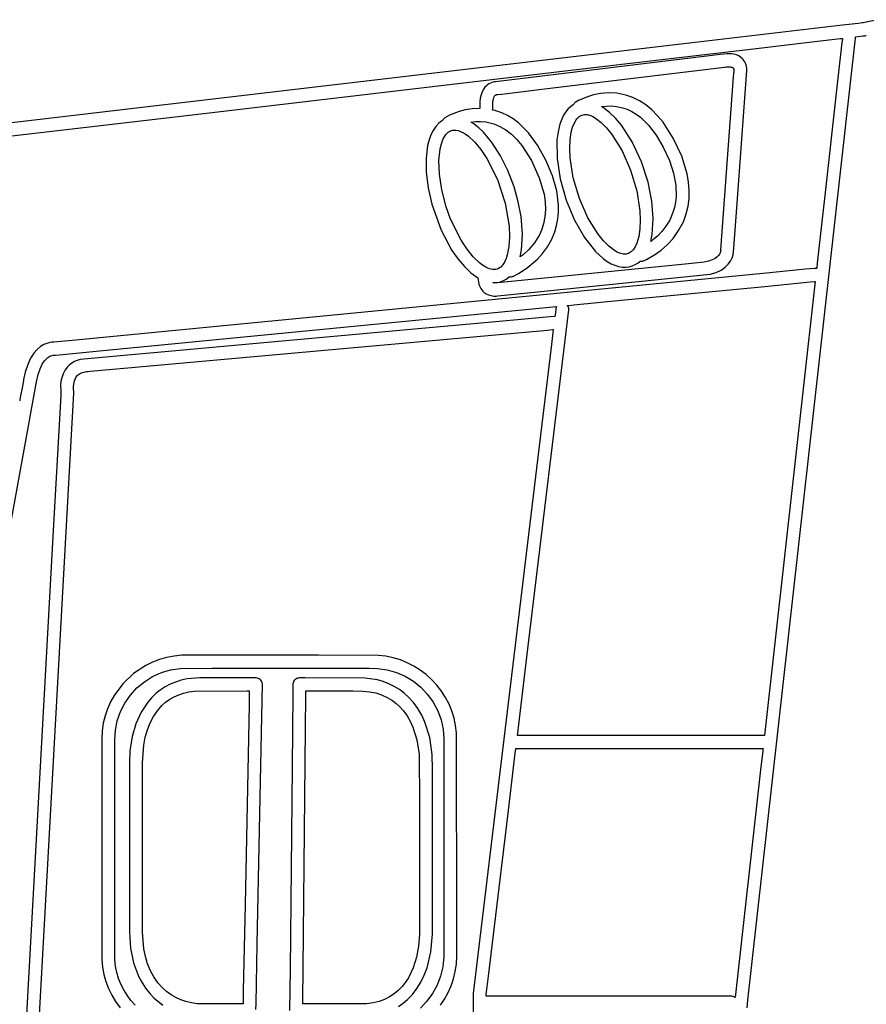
# Model space of a CAD drawing. Extents: x -74.1 to 10.8, y -36.7 to 44.6.
# Tile 14 of 199: x -38.9 to -37, y -23.5 to -21.4. Entities that reach past the tile are written whole.
import ezdxf

# ---------------------------------------------------------------- set-up
doc = ezdxf.new("R2010")
doc.units = 0

msp = doc.modelspace()

# ---------------------------------------------------------------- linework, layer by layer
at = {"layer": 'Layer 1', "color": 7, "linetype": 'CONTINUOUS'}
for p, q in [((-37.022861, -21.431824), (-37.052882, -21.438271)), ((-37.096944, -21.443607), (-37.447672, -21.484775)), ((-37.063039, -21.439627), (-37.096944, -21.443607)), ((-37.055352, -21.438725), (-37.063039, -21.439627)), ((-37.052882, -21.438271), (-37.055352, -21.438725)), ((-37.278766, -23.342885), (-37.069483, -21.471235)), ((-37.162674, -21.479287), (-37.120082, -21.474288)), ((-37.120082, -21.474288), (-37.10234, -21.472205)), ((-37.10234, -21.472205), (-37.098286, -21.471729)), ((-37.097596, -21.473332), (-37.098415, -21.480651)), ((-37.098286, -21.471729), (-37.097789, -21.471671)), ((-37.097789, -21.471671), (-37.097542, -21.471642)), ((-37.097427, -21.471816), (-37.097596, -21.473332)), ((-37.097542, -21.471642), (-37.097405, -21.471626)), ((-37.097411, -21.471673), (-37.097427, -21.471816)), ((-37.069859, -21.468393), (-37.053894, -21.46652)), ((-37.06981, -21.46869), (-37.069854, -21.468438)), ((-37.069722, -21.469194), (-37.06981, -21.46869)), ((-37.069483, -21.471235), (-37.069722, -21.469194)), ((-37.053894, -21.46652), (-37.05016, -21.466081)), ((-37.05016, -21.466081), (-37.049398, -21.465992)), ((-37.049398, -21.465992), (-37.047996, -21.465764)), ((-37.047996, -21.465764), (-37.046527, -21.465362)), ((-37.447672, -21.484775), (-40.337871, -21.824022)), ((-37.591604, -21.529635), (-37.274581, -21.492423)), ((-37.274581, -21.492423), (-37.162674, -21.479287)), ((-37.098415, -21.480651), (-37.106904, -21.556553)), ((-37.38628, -21.509719), (-37.836869, -21.563868)), ((-37.357745, -21.506289), (-37.38628, -21.509719)), ((-37.349814, -21.505153), (-37.357745, -21.506289)), ((-37.342677, -21.504466), (-37.349814, -21.505153)), ((-37.333462, -21.504765), (-37.342677, -21.504466)), ((-37.328462, -21.505585), (-37.333462, -21.504765)), ((-37.323407, -21.507011), (-37.328462, -21.505585)), ((-37.318452, -21.509164), (-37.323407, -21.507011)), ((-37.313752, -21.512163), (-37.318452, -21.509164)), ((-37.310836, -21.514694), (-37.313752, -21.512163)), ((-37.30903, -21.516627), (-37.310836, -21.514694)), ((-37.307274, -21.518873), (-37.30903, -21.516627)), ((-37.305626, -21.521448), (-37.307274, -21.518873)), ((-38.48902, -21.634973), (-37.591604, -21.529635)), ((-37.738051, -21.579967), (-37.349008, -21.533213)), ((-37.349008, -21.533213), (-37.347834, -21.533013)), ((-37.347834, -21.533013), (-37.347689, -21.532981)), ((-37.347689, -21.532981), (-37.347616, -21.532965)), ((-37.347589, -21.532959), (-37.344243, -21.532426)), ((-37.344243, -21.532426), (-37.34043, -21.5322)), ((-37.34043, -21.5322), (-37.336596, -21.532366)), ((-37.336596, -21.532366), (-37.334811, -21.532622)), ((-37.334811, -21.532622), (-37.333188, -21.533006)), ((-37.333188, -21.533006), (-37.331784, -21.533531)), ((-37.331784, -21.533531), (-37.331182, -21.533849)), ((-37.331182, -21.533849), (-37.330655, -21.534205)), ((-37.330655, -21.534205), (-37.330277, -21.534537)), ((-37.330277, -21.534537), (-37.330027, -21.534834)), ((-37.330027, -21.534834), (-37.329806, -21.535171)), ((-37.329806, -21.535171), (-37.329614, -21.535544)), ((-37.329614, -21.535544), (-37.32931, -21.53638)), ((-37.32931, -21.53638), (-37.329099, -21.537309)), ((-37.329099, -21.537309), (-37.328906, -21.539306)), ((-37.328906, -21.539306), (-37.329061, -21.542896)), ((-37.322594, -21.83261), (-37.301074, -21.539732)), ((-37.304146, -21.524364), (-37.305626, -21.521448)), ((-37.302893, -21.527637), (-37.304146, -21.524364)), ((-37.301923, -21.53128), (-37.302893, -21.527637)), ((-37.301298, -21.535307), (-37.301923, -21.53128)), ((-37.301074, -21.539732), (-37.301298, -21.535307)), ((-37.329262, -21.545411), (-37.330619, -21.563771)), ((-37.329136, -21.543702), (-37.329262, -21.545411)), ((-37.329107, -21.543325), (-37.329136, -21.543702)), ((-37.329098, -21.543224), (-37.329107, -21.543325)), ((-37.329061, -21.542896), (-37.329098, -21.543224)), ((-37.106904, -21.556553), (-37.135529, -21.812472)), ((-37.861332, -21.578772), (-37.864838, -21.585182)), ((-37.859185, -21.57585), (-37.861332, -21.578772)), ((-37.856757, -21.57316), (-37.859185, -21.57585)), ((-37.854034, -21.570735), (-37.856757, -21.57316)), ((-37.851002, -21.568607), (-37.854034, -21.570735)), ((-37.847649, -21.566809), (-37.851002, -21.568607)), ((-37.84396, -21.565374), (-37.847649, -21.566809)), ((-37.839922, -21.564334), (-37.84396, -21.565374)), ((-37.836869, -21.563868), (-37.839922, -21.564334)), ((-37.822932, -21.590166), (-37.738051, -21.579967)), ((-37.330619, -21.563771), (-37.356931, -21.922112)), ((-37.869077, -21.599355), (-37.870028, -21.606598)), ((-37.867383, -21.59213), (-37.869077, -21.599355)), ((-37.864838, -21.585182), (-37.867383, -21.59213)), ((-37.842135, -21.607569), (-37.840906, -21.600528)), ((-37.840906, -21.600528), (-37.8399, -21.597392)), ((-37.8399, -21.597392), (-37.839285, -21.595998)), ((-37.839285, -21.595998), (-37.83859, -21.59475)), ((-37.83859, -21.59475), (-37.837811, -21.59367)), ((-37.837811, -21.59367), (-37.836944, -21.592782)), ((-37.836944, -21.592782), (-37.836476, -21.592416)), ((-37.836476, -21.592416), (-37.835985, -21.592106)), ((-37.835985, -21.592106), (-37.835469, -21.591855)), ((-37.835469, -21.591855), (-37.834929, -21.591666)), ((-37.834929, -21.591666), (-37.834299, -21.591531)), ((-37.834286, -21.59153), (-37.834246, -21.591525)), ((-37.834246, -21.591525), (-37.833823, -21.591474)), ((-37.833823, -21.591474), (-37.831741, -21.591225)), ((-37.831741, -21.591225), (-37.822932, -21.590166)), ((-37.659548, -21.604255), (-37.666803, -21.608412)), ((-37.640669, -21.596091), (-37.659548, -21.604255)), ((-37.627643, -21.592139), (-37.640669, -21.596091)), ((-37.612642, -21.589146), (-37.627643, -21.592139)), ((-37.595978, -21.587768), (-37.612642, -21.589146)), ((-37.577963, -21.58866), (-37.595978, -21.587768)), ((-37.558959, -21.592461), (-37.577963, -21.58866)), ((-37.544218, -21.59761), (-37.558959, -21.592461)), ((-37.53006, -21.604578), (-37.544218, -21.59761)), ((-37.516496, -21.613355), (-37.53006, -21.604578)), ((-37.901152, -21.623978), (-37.914284, -21.627461)), ((-37.886335, -21.621568), (-37.901152, -21.623978)), ((-37.870101, -21.620795), (-37.886335, -21.621568)), ((-37.870028, -21.606598), (-37.870139, -21.62009)), ((-37.870139, -21.62009), (-37.870111, -21.620473)), ((-37.870111, -21.620473), (-37.870097, -21.620664)), ((-37.870097, -21.620664), (-37.870089, -21.620759)), ((-37.842822, -21.62422), (-37.842474, -21.622493)), ((-37.842688, -21.624252), (-37.842812, -21.624223)), ((-37.841697, -21.624476), (-37.842688, -21.624252)), ((-37.842534, -21.61444), (-37.842135, -21.607569)), ((-37.842362, -21.61971), (-37.842534, -21.61444)), ((-37.842474, -21.622493), (-37.84232, -21.620714)), ((-37.842354, -21.619801), (-37.842365, -21.619686)), ((-37.84232, -21.620714), (-37.842354, -21.619801)), ((-37.837728, -21.625412), (-37.841697, -21.624476)), ((-37.836209, -21.625848), (-37.837728, -21.625412)), ((-37.823487, -21.630329), (-37.836209, -21.625848)), ((-37.682345, -21.622776), (-37.687216, -21.628736)), ((-37.676986, -21.617681), (-37.682345, -21.622776)), ((-37.671175, -21.61347), (-37.676986, -21.617681)), ((-37.671076, -21.613291), (-37.671167, -21.613457)), ((-37.67089, -21.612961), (-37.671076, -21.613291)), ((-37.670079, -21.61168), (-37.67089, -21.612961)), ((-37.669142, -21.610478), (-37.670079, -21.61168)), ((-37.668057, -21.609381), (-37.669142, -21.610478)), ((-37.666803, -21.608412), (-37.668057, -21.609381)), ((-37.61033, -21.617024), (-37.600366, -21.615866)), ((-37.610196, -21.617105), (-37.610299, -21.617043)), ((-37.60999, -21.617231), (-37.610196, -21.617105)), ((-37.606692, -21.619331), (-37.60999, -21.617231)), ((-37.593612, -21.629372), (-37.606692, -21.619331)), ((-37.600366, -21.615866), (-37.589763, -21.615648)), ((-37.589763, -21.615648), (-37.578639, -21.616619)), ((-37.578639, -21.616619), (-37.566307, -21.619252)), ((-37.566307, -21.619252), (-37.556239, -21.62271)), ((-37.556239, -21.62271), (-37.54646, -21.627279)), ((-37.503535, -21.623933), (-37.516496, -21.613355)), ((-37.491184, -21.636304), (-37.503535, -21.623933)), ((-40.46156, -21.866508), (-38.48902, -21.634973)), ((-37.949799, -21.646538), (-37.95362, -21.649166)), ((-37.949342, -21.645728), (-37.949785, -21.646517)), ((-37.948335, -21.644219), (-37.949342, -21.645728)), ((-37.947136, -21.642839), (-37.948335, -21.644219)), ((-37.945707, -21.641628), (-37.947136, -21.642839)), ((-37.94458, -21.640894), (-37.945707, -21.641628)), ((-37.934416, -21.635402), (-37.94458, -21.640894)), ((-37.914284, -21.627461), (-37.934416, -21.635402)), ((-37.811201, -21.636166), (-37.823487, -21.630329)), ((-37.799357, -21.643354), (-37.811201, -21.636166)), ((-37.787959, -21.651888), (-37.799357, -21.643354)), ((-37.694074, -21.64038), (-37.699548, -21.654495)), ((-37.691561, -21.635541), (-37.694074, -21.64038)), ((-37.687216, -21.628736), (-37.691561, -21.635541)), ((-37.668488, -21.651287), (-37.664971, -21.645324)), ((-37.664971, -21.645324), (-37.663061, -21.642803)), ((-37.663061, -21.642803), (-37.661054, -21.640591)), ((-37.661054, -21.640591), (-37.65895, -21.638689)), ((-37.65895, -21.638689), (-37.656752, -21.6371)), ((-37.656752, -21.6371), (-37.654461, -21.635825)), ((-37.654461, -21.635825), (-37.652079, -21.634866)), ((-37.652079, -21.634866), (-37.649593, -21.634219)), ((-37.649593, -21.634219), (-37.646993, -21.63388)), ((-37.646993, -21.63388), (-37.64428, -21.633849)), ((-37.64428, -21.633849), (-37.641457, -21.634126)), ((-37.641457, -21.634126), (-37.638527, -21.634711)), ((-37.638527, -21.634711), (-37.632355, -21.6368)), ((-37.632355, -21.6368), (-37.629118, -21.638303)), ((-37.629118, -21.638303), (-37.623325, -21.641607)), ((-37.623325, -21.641607), (-37.611625, -21.650509)), ((-37.580811, -21.641888), (-37.593612, -21.629372)), ((-37.568429, -21.65668), (-37.580811, -21.641888)), ((-37.54646, -21.627279), (-37.536973, -21.632956)), ((-37.536973, -21.632956), (-37.527783, -21.639735)), ((-37.527783, -21.639735), (-37.510311, -21.656584)), ((-37.479453, -21.650458), (-37.491184, -21.636304)), ((-37.969525, -21.66758), (-37.974369, -21.677217)), ((-37.963808, -21.659201), (-37.969525, -21.66758)), ((-37.957229, -21.65216), (-37.963808, -21.659201)), ((-37.95362, -21.649166), (-37.957229, -21.65216)), ((-37.930669, -21.667862), (-37.928501, -21.66728)), ((-37.928501, -21.66728), (-37.926244, -21.666934)), ((-37.926244, -21.666934), (-37.923901, -21.666824)), ((-37.923901, -21.666824), (-37.921473, -21.666948)), ((-37.921473, -21.666948), (-37.916369, -21.667904)), ((-37.888923, -21.650023), (-37.878958, -21.648864)), ((-37.88882, -21.650087), (-37.888899, -21.65004)), ((-37.888505, -21.650279), (-37.88882, -21.650087)), ((-37.887246, -21.651062), (-37.888505, -21.650279)), ((-37.882223, -21.654438), (-37.887246, -21.651062)), ((-37.872259, -21.662324), (-37.882223, -21.654438)), ((-37.878958, -21.648864), (-37.868353, -21.648647)), ((-37.862459, -21.671651), (-37.872259, -21.662324)), ((-37.868353, -21.648647), (-37.857228, -21.649618)), ((-37.857228, -21.649618), (-37.845702, -21.652027)), ((-37.845702, -21.652027), (-37.840079, -21.653756)), ((-37.840079, -21.653756), (-37.827121, -21.659207)), ((-37.827121, -21.659207), (-37.814664, -21.666562)), ((-37.814664, -21.666562), (-37.802718, -21.67581)), ((-37.766529, -21.67297), (-37.787959, -21.651888)), ((-37.699548, -21.654495), (-37.703417, -21.670476)), ((-37.675285, -21.671506), (-37.672364, -21.660689)), ((-37.672364, -21.660689), (-37.668488, -21.651287)), ((-37.611625, -21.650509), (-37.599942, -21.662218)), ((-37.599942, -21.662218), (-37.58848, -21.676432)), ((-37.545468, -21.692306), (-37.568429, -21.65668)), ((-37.510311, -21.656584), (-37.494077, -21.677792)), ((-37.457887, -21.684084), (-37.479453, -21.650458)), ((-37.978328, -21.68803), (-37.981391, -21.699939)), ((-37.974369, -21.677217), (-37.978328, -21.68803)), ((-37.951957, -21.696375), (-37.948654, -21.687313)), ((-37.948654, -21.687313), (-37.944647, -21.67978)), ((-37.944647, -21.67978), (-37.942394, -21.67662)), ((-37.942394, -21.67662), (-37.939985, -21.673879)), ((-37.939985, -21.673879), (-37.937424, -21.671571)), ((-37.937424, -21.671571), (-37.934718, -21.669708)), ((-37.934718, -21.669708), (-37.932727, -21.668669)), ((-37.932727, -21.668669), (-37.930669, -21.667862)), ((-37.916369, -21.667904), (-37.910946, -21.669797)), ((-37.910946, -21.669797), (-37.908119, -21.671095)), ((-37.908119, -21.671095), (-37.90776, -21.671273)), ((-37.90776, -21.671273), (-37.907715, -21.671296)), ((-37.907705, -21.671301), (-37.901056, -21.675158)), ((-37.901056, -21.675158), (-37.894352, -21.680029)), ((-37.894352, -21.680029), (-37.880927, -21.692589)), ((-37.843592, -21.694277), (-37.862459, -21.671651)), ((-37.802718, -21.67581), (-37.791291, -21.686943)), ((-37.791291, -21.686943), (-37.780395, -21.69995)), ((-37.746956, -21.699366), (-37.766529, -21.67297)), ((-37.703417, -21.670476), (-37.705689, -21.688104)), ((-37.705689, -21.688104), (-37.705468, -21.727419)), ((-37.678464, -21.706113), (-37.677708, -21.687868)), ((-37.677708, -21.687868), (-37.675285, -21.671506)), ((-37.58848, -21.676432), (-37.567024, -21.711172)), ((-37.494077, -21.677792), (-37.479116, -21.703325)), ((-37.439811, -21.722871), (-37.457887, -21.684084)), ((-37.981391, -21.699939), (-37.984785, -21.72672)), ((-37.95714, -21.731735), (-37.954506, -21.706866)), ((-37.954506, -21.706866), (-37.951957, -21.696375)), ((-37.880927, -21.692589), (-37.867737, -21.708526)), ((-37.867737, -21.708526), (-37.855086, -21.727385)), ((-37.82611, -21.721614), (-37.843592, -21.694277)), ((-37.780395, -21.69995), (-37.76023, -21.731548)), ((-37.729286, -21.731032), (-37.746956, -21.699366)), ((-37.677569, -21.725879), (-37.678464, -21.706113)), ((-37.525831, -21.734673), (-37.545468, -21.692306)), ((-37.479116, -21.703325), (-37.466222, -21.731606)), ((-37.984785, -21.72672), (-37.98446, -21.756912)), ((-37.855086, -21.727385), (-37.832625, -21.772055)), ((-37.810501, -21.752962), (-37.82611, -21.721614)), ((-37.705468, -21.727419), (-37.698939, -21.770677)), ((-37.670892, -21.76852), (-37.677569, -21.725879)), ((-37.567024, -21.711172), (-37.548877, -21.752321)), ((-37.4284, -21.760302), (-37.439811, -21.722871)), ((-37.956157, -21.761117), (-37.95714, -21.731735)), ((-37.76023, -21.731548), (-37.743366, -21.768367)), ((-37.715211, -21.764517), (-37.729286, -21.731032)), ((-37.511711, -21.7781), (-37.525831, -21.734673)), ((-37.466222, -21.731606), (-37.457339, -21.758742)), ((-37.98446, -21.756912), (-37.980327, -21.789867)), ((-37.951159, -21.794208), (-37.956157, -21.761117)), ((-37.832625, -21.772055), (-37.816108, -21.822437)), ((-37.797256, -21.787622), (-37.810501, -21.752962)), ((-37.743366, -21.768367), (-37.733284, -21.803424)), ((-37.7063, -21.796587), (-37.715211, -21.764517)), ((-37.698939, -21.770677), (-37.686168, -21.816082)), ((-37.657843, -21.812801), (-37.670892, -21.76852)), ((-37.548877, -21.752321), (-37.535827, -21.7966)), ((-37.457339, -21.758742), (-37.45255, -21.78453)), ((-37.425285, -21.778301), (-37.4284, -21.760302)), ((-37.980327, -21.789867), (-37.972294, -21.824939)), ((-37.788104, -21.819896), (-37.797256, -21.787622)), ((-37.503538, -21.818186), (-37.511711, -21.7781)), ((-37.45255, -21.78453), (-37.451861, -21.808921)), ((-37.423898, -21.795805), (-37.425285, -21.778301)), ((-37.941746, -21.830205), (-37.951159, -21.794208)), ((-37.733284, -21.803424), (-37.730882, -21.820077)), ((-37.702544, -21.827212), (-37.7063, -21.796587)), ((-37.639696, -21.853948), (-37.657843, -21.812801)), ((-37.535827, -21.7966), (-37.52915, -21.83924)), ((-37.451861, -21.808921), (-37.453056, -21.820577)), ((-37.426317, -21.829281), (-37.424242, -21.812803)), ((-37.424242, -21.812803), (-37.423898, -21.795805)), ((-37.135529, -21.812472), (-37.147425, -21.918835)), ((-37.972294, -21.824939), (-37.952485, -21.880222)), ((-37.932246, -21.856679), (-37.941746, -21.830205)), ((-37.816108, -21.822437), (-37.807795, -21.871609)), ((-37.782129, -21.851186), (-37.788104, -21.819896)), ((-37.730882, -21.820077), (-37.730241, -21.836129)), ((-37.702601, -21.841962), (-37.702544, -21.827212)), ((-37.686168, -21.816082), (-37.6684, -21.859005)), ((-37.500528, -21.855683), (-37.503538, -21.818186)), ((-37.455278, -21.831866), (-37.458527, -21.84278)), ((-37.453056, -21.820577), (-37.455278, -21.831866)), ((-37.430123, -21.845227), (-37.426317, -21.829281)), ((-37.328172, -21.908274), (-37.322594, -21.83261)), ((-37.779119, -21.888681), (-37.782129, -21.851186)), ((-37.731364, -21.851565), (-37.734251, -21.866371)), ((-37.730241, -21.836129), (-37.731364, -21.851565)), ((-37.706589, -21.870298), (-37.703949, -21.856327)), ((-37.703949, -21.856327), (-37.702601, -21.841962)), ((-37.618239, -21.888689), (-37.639696, -21.853948)), ((-37.52915, -21.83924), (-37.528255, -21.859005)), ((-37.50268, -21.88933), (-37.500528, -21.855683)), ((-37.458527, -21.84278), (-37.465408, -21.858562)), ((-37.436298, -21.862099), (-37.430123, -21.845227)), ((-37.910015, -21.901738), (-37.932246, -21.856679)), ((-37.807795, -21.871609), (-37.806849, -21.894206)), ((-37.734251, -21.866371), (-37.738774, -21.880205)), ((-37.710521, -21.883868), (-37.706589, -21.870298)), ((-37.6684, -21.859005), (-37.647149, -21.896098)), ((-37.529011, -21.87725), (-37.531435, -21.893612)), ((-37.528255, -21.859005), (-37.529011, -21.87725)), ((-37.47338, -21.871622), (-37.482308, -21.882978)), ((-37.465408, -21.858562), (-37.47338, -21.871622)), ((-37.446402, -21.88125), (-37.436298, -21.862099)), ((-37.952485, -21.880222), (-37.929414, -21.923454)), ((-37.806849, -21.894206), (-37.808077, -21.914748)), ((-37.781271, -21.922327), (-37.779119, -21.888681)), ((-37.743122, -21.889859), (-37.753603, -21.906901)), ((-37.738774, -21.880205), (-37.743122, -21.889859)), ((-37.716982, -21.899672), (-37.710521, -21.883868)), ((-37.647149, -21.896098), (-37.623422, -21.925911)), ((-37.606776, -21.902903), (-37.618239, -21.888689)), ((-37.531435, -21.893612), (-37.535542, -21.907728)), ((-37.505692, -21.904316), (-37.50268, -21.88933)), ((-37.491717, -21.892693), (-37.501132, -21.900826)), ((-37.482308, -21.882978), (-37.491717, -21.892693)), ((-37.470897, -21.911382), (-37.458201, -21.897636)), ((-37.458201, -21.897636), (-37.446402, -21.88125)), ((-37.897434, -21.92086), (-37.910015, -21.901738)), ((-37.808077, -21.914748), (-37.811504, -21.932688)), ((-37.753603, -21.906901), (-37.765574, -21.921037)), ((-37.736213, -21.929928), (-37.725993, -21.915827)), ((-37.725993, -21.915827), (-37.716982, -21.899672)), ((-37.595094, -21.914612), (-37.606776, -21.902903)), ((-37.583395, -21.923515), (-37.595094, -21.914612)), ((-37.539073, -21.915436), (-37.542692, -21.921093)), ((-37.535542, -21.907728), (-37.539073, -21.915436)), ((-37.505623, -21.904267), (-37.505658, -21.904293)), ((-37.505553, -21.904215), (-37.505623, -21.904267)), ((-37.505412, -21.904112), (-37.505553, -21.904215)), ((-37.505131, -21.903903), (-37.505412, -21.904112)), ((-37.504567, -21.903481), (-37.505131, -21.903903)), ((-37.503431, -21.90262), (-37.504567, -21.903481)), ((-37.501132, -21.900826), (-37.503431, -21.90262)), ((-37.483693, -21.922616), (-37.470897, -21.911382)), ((-37.329253, -21.926571), (-37.328172, -21.908274)), ((-37.147425, -21.918835), (-37.150968, -21.950506)), ((-37.929414, -21.923454), (-37.91654, -21.941867)), ((-37.884283, -21.937103), (-37.897434, -21.92086)), ((-37.870868, -21.950014), (-37.884283, -21.937103)), ((-37.811504, -21.932688), (-37.81405, -21.940511)), ((-37.784283, -21.937313), (-37.781271, -21.922327)), ((-37.784164, -21.937227), (-37.784255, -21.937294)), ((-37.78398, -21.937091), (-37.784164, -21.937227)), ((-37.777963, -21.932403), (-37.78398, -21.937091)), ((-37.765574, -21.921037), (-37.777963, -21.932403)), ((-37.747131, -21.942055), (-37.736213, -21.929928)), ((-37.623422, -21.925911), (-37.606938, -21.940863)), ((-37.577602, -21.926819), (-37.583395, -21.923515)), ((-37.575971, -21.927608), (-37.577602, -21.926819)), ((-37.569697, -21.930001), (-37.575971, -21.927608)), ((-37.566714, -21.930739), (-37.569697, -21.930001)), ((-37.563838, -21.93117), (-37.566714, -21.930739)), ((-37.56107, -21.931293), (-37.563838, -21.93117)), ((-37.558413, -21.931109), (-37.56107, -21.931293)), ((-37.55587, -21.930617), (-37.558413, -21.931109)), ((-37.553439, -21.929815), (-37.55587, -21.930617)), ((-37.551102, -21.928697), (-37.553439, -21.929815)), ((-37.548857, -21.927264), (-37.551102, -21.928697)), ((-37.546706, -21.925518), (-37.548857, -21.927264)), ((-37.54465, -21.92346), (-37.546706, -21.925518)), ((-37.542692, -21.921093), (-37.54465, -21.92346)), ((-37.514725, -21.942509), (-37.495794, -21.931464)), ((-37.495794, -21.931464), (-37.483693, -21.922616)), ((-37.36436, -21.937337), (-37.368873, -21.940646)), ((-37.362604, -21.935657), (-37.36436, -21.937337)), ((-37.361144, -21.933989), (-37.362604, -21.935657)), ((-37.359954, -21.932356), (-37.361144, -21.933989)), ((-37.359006, -21.930778), (-37.359954, -21.932356)), ((-37.357727, -21.92788), (-37.359006, -21.930778)), ((-37.357091, -21.925471), (-37.357727, -21.92788)), ((-37.356879, -21.923727), (-37.357091, -21.925471)), ((-37.356931, -21.922112), (-37.356879, -21.923727)), ((-37.335893, -21.946129), (-37.332426, -21.939353)), ((-37.332426, -21.939353), (-37.330272, -21.932753)), ((-37.330272, -21.932753), (-37.329253, -21.926571)), ((-37.91654, -21.941867), (-37.903011, -21.957804)), ((-37.903011, -21.957804), (-37.889005, -21.971012)), ((-37.864158, -21.955078), (-37.870868, -21.950014)), ((-37.857496, -21.959138), (-37.864158, -21.955078)), ((-37.852847, -21.961364), (-37.857496, -21.959138)), ((-37.849262, -21.9627), (-37.852847, -21.961364)), ((-37.425575, -21.95207), (-37.831673, -21.992226)), ((-37.828092, -21.960714), (-37.830705, -21.962226)), ((-37.825601, -21.958789), (-37.828092, -21.960714)), ((-37.823235, -21.956454), (-37.825601, -21.958789)), ((-37.820998, -21.953712), (-37.823235, -21.956454)), ((-37.816917, -21.947016), (-37.820998, -21.953712)), ((-37.81405, -21.940511), (-37.816917, -21.947016)), ((-37.787511, -21.972468), (-37.769005, -21.960718)), ((-37.769005, -21.960718), (-37.747131, -21.942055)), ((-37.606938, -21.940863), (-37.598546, -21.946793)), ((-37.598546, -21.946793), (-37.590102, -21.951622)), ((-37.590102, -21.951622), (-37.582197, -21.95508)), ((-37.582197, -21.95508), (-37.574359, -21.957468)), ((-37.574359, -21.957468), (-37.566638, -21.958779)), ((-37.566638, -21.958779), (-37.559083, -21.959009)), ((-37.559083, -21.959009), (-37.551747, -21.95815)), ((-37.551747, -21.95815), (-37.545337, -21.95643)), ((-37.545337, -21.95643), (-37.538923, -21.953643)), ((-37.538923, -21.953643), (-37.53292, -21.949903)), ((-37.53292, -21.949903), (-37.530077, -21.947698)), ((-37.530077, -21.947698), (-37.528695, -21.946516)), ((-37.528695, -21.946516), (-37.528354, -21.946213)), ((-37.528323, -21.946185), (-37.52675, -21.946339)), ((-37.52675, -21.946339), (-37.525168, -21.946347)), ((-37.525168, -21.946347), (-37.523582, -21.946172)), ((-37.523582, -21.946172), (-37.522001, -21.945779)), ((-37.522001, -21.945779), (-37.521173, -21.945472)), ((-37.521173, -21.945472), (-37.519961, -21.94496)), ((-37.519961, -21.94496), (-37.514725, -21.942509)), ((-37.392366, -21.948577), (-37.425575, -21.95207)), ((-37.382657, -21.946442), (-37.392366, -21.948577)), ((-37.374899, -21.94374), (-37.382657, -21.946442)), ((-37.368873, -21.940646), (-37.374899, -21.94374)), ((-37.355957, -21.965087), (-37.347481, -21.959238)), ((-37.347481, -21.959238), (-37.340853, -21.952838)), ((-37.340853, -21.952838), (-37.335893, -21.946129)), ((-37.152149, -21.961071), (-37.152206, -21.961576)), ((-37.151912, -21.958949), (-37.152149, -21.961071)), ((-37.150968, -21.950506), (-37.151912, -21.958949)), ((-37.266607, -21.972405), (-38.73133, -22.114288)), ((-37.889005, -21.971012), (-37.874358, -21.981441)), ((-37.874358, -21.981441), (-37.873263, -21.990847)), ((-37.845811, -21.963633), (-37.849262, -21.9627)), ((-37.8425, -21.964162), (-37.845811, -21.963633)), ((-37.839332, -21.964287), (-37.8425, -21.964162)), ((-37.83631, -21.964008), (-37.839332, -21.964287)), ((-37.833438, -21.963323), (-37.83631, -21.964008)), ((-37.830705, -21.962226), (-37.833438, -21.963323)), ((-37.814292, -21.984779), (-37.80778, -21.979944)), ((-37.80778, -21.979944), (-37.807004, -21.979263)), ((-37.807004, -21.979263), (-37.806956, -21.979219)), ((-37.806912, -21.979181), (-37.804191, -21.97936)), ((-37.804191, -21.97936), (-37.802821, -21.979266)), ((-37.802821, -21.979266), (-37.801451, -21.979021)), ((-37.801451, -21.979021), (-37.800086, -21.978601)), ((-37.800086, -21.978601), (-37.799654, -21.978428)), ((-37.799654, -21.978428), (-37.798544, -21.977958)), ((-37.798544, -21.977958), (-37.787511, -21.972468)), ((-37.747039, -22.011764), (-37.379161, -21.974159)), ((-37.379161, -21.974159), (-37.366457, -21.970141)), ((-37.366457, -21.970141), (-37.355957, -21.965087)), ((-37.176019, -21.96363), (-37.266607, -21.972405)), ((-37.156553, -21.961745), (-37.176019, -21.96363)), ((-37.1547, -21.961565), (-37.156553, -21.961745)), ((-37.154245, -21.961521), (-37.1547, -21.961565)), ((-37.154138, -21.961511), (-37.154245, -21.961521)), ((-37.154047, -21.961503), (-37.154092, -21.961506)), ((-37.153957, -21.961499), (-37.154047, -21.961503)), ((-37.152571, -21.961672), (-37.153957, -21.961499)), ((-37.152221, -21.961705), (-37.152571, -21.961672)), ((-37.152206, -21.961576), (-37.152218, -21.961685)), ((-37.873263, -21.990847), (-37.872247, -21.994891)), ((-37.872247, -21.994891), (-37.870981, -21.998522)), ((-37.870981, -21.998522), (-37.869514, -22.001759)), ((-37.869514, -22.001759), (-37.867892, -22.004623)), ((-37.842279, -21.991744), (-37.835206, -21.99167)), ((-37.842099, -21.991838), (-37.842258, -21.991755)), ((-37.841445, -21.992127), (-37.842099, -21.991838)), ((-37.840123, -21.992518), (-37.841445, -21.992127)), ((-37.838891, -21.992714), (-37.840123, -21.992518)), ((-37.837222, -21.99277), (-37.838891, -21.992714)), ((-37.837067, -21.99276), (-37.837222, -21.99277)), ((-37.836703, -21.992724), (-37.83704, -21.992757)), ((-37.831673, -21.992226), (-37.836703, -21.992724)), ((-37.835206, -21.99167), (-37.828331, -21.990679)), ((-37.828331, -21.990679), (-37.821339, -21.988444)), ((-37.821339, -21.988444), (-37.814292, -21.984779)), ((-37.569034, -22.02961), (-37.26263, -21.999929)), ((-37.26263, -21.999929), (-37.1661, -21.990578)), ((-37.1661, -21.990578), (-37.157089, -21.989705)), ((-37.155965, -21.995173), (-37.158132, -22.014542)), ((-37.157089, -21.989705), (-37.155437, -21.989545)), ((-37.155452, -21.990586), (-37.155965, -21.995173)), ((-37.155347, -21.989652), (-37.155452, -21.990586)), ((-37.155437, -21.989545), (-37.155339, -21.989536)), ((-37.155338, -21.989564), (-37.155347, -21.989652)), ((-37.867892, -22.004623), (-37.864372, -22.009308)), ((-37.864372, -22.009308), (-37.86052, -22.01296)), ((-37.86052, -22.01296), (-37.856899, -22.015488)), ((-37.856899, -22.015488), (-37.853232, -22.0174)), ((-37.853232, -22.0174), (-37.849614, -22.018778)), ((-37.849614, -22.018778), (-37.846139, -22.019704)), ((-37.846139, -22.019704), (-37.839998, -22.020523)), ((-37.839998, -22.020523), (-37.835569, -22.020508)), ((-37.835569, -22.020508), (-37.832512, -22.020209)), ((-37.832512, -22.020209), (-37.825449, -22.019512)), ((-37.825449, -22.019512), (-37.747039, -22.011764)), ((-37.158132, -22.014542), (-37.178807, -22.199383)), ((-38.687516, -22.137954), (-37.706969, -22.042969)), ((-37.706634, -22.042938), (-37.707694, -22.045394)), ((-37.706969, -22.042969), (-37.706683, -22.042942)), ((-37.706683, -22.042942), (-37.706635, -22.042937)), ((-37.683634, -22.040711), (-37.683586, -22.040706)), ((-37.683584, -22.040794), (-37.683627, -22.04074)), ((-37.683586, -22.040706), (-37.683076, -22.040657)), ((-37.683247, -22.041236), (-37.683584, -22.040794)), ((-37.682079, -22.043125), (-37.683247, -22.041236)), ((-37.683076, -22.040657), (-37.68057, -22.040414)), ((-37.681218, -22.045185), (-37.682079, -22.043125)), ((-37.680698, -22.047384), (-37.681218, -22.045185)), ((-37.68057, -22.040414), (-37.669991, -22.03939)), ((-37.669991, -22.03939), (-37.569034, -22.02961)), ((-37.7199, -22.064699), (-37.805758, -22.072423)), ((-37.766208, -22.760318), (-37.680548, -22.049687)), ((-37.711987, -22.063987), (-37.7199, -22.064699)), ((-37.710367, -22.063841), (-37.711987, -22.063987)), ((-37.710215, -22.063827), (-37.710367, -22.063841)), ((-37.709819, -22.060952), (-37.710165, -22.063822)), ((-37.708423, -22.049389), (-37.709819, -22.060952)), ((-37.708248, -22.04794), (-37.708423, -22.049389)), ((-37.708051, -22.04671), (-37.708248, -22.04794)), ((-37.707694, -22.045394), (-37.708051, -22.04671)), ((-37.680548, -22.049687), (-37.680698, -22.047384)), ((-37.805758, -22.072423), (-38.721805, -22.15571)), ((-38.651837, -22.176429), (-37.725638, -22.093106)), ((-37.725638, -22.093106), (-37.715187, -22.092166)), ((-37.714291, -22.098058), (-37.717411, -22.123916)), ((-37.715187, -22.092166), (-37.714089, -22.092067)), ((-37.713644, -22.092689), (-37.714291, -22.098058)), ((-37.714089, -22.092067), (-37.713821, -22.092043)), ((-37.713821, -22.092043), (-37.713689, -22.092031)), ((-37.713689, -22.092031), (-37.713623, -22.092025)), ((-37.713583, -22.092183), (-37.713644, -22.092689)), ((-37.713623, -22.092025), (-37.713563, -22.09202)), ((-37.713567, -22.092058), (-37.713583, -22.092183)), ((-38.806053, -22.128332), (-38.813301, -22.13435)), ((-38.799017, -22.124102), (-38.806053, -22.128332)), ((-38.792471, -22.121351), (-38.799017, -22.124102)), ((-38.786695, -22.119767), (-38.792471, -22.121351)), ((-38.781965, -22.11904), (-38.786695, -22.119767)), ((-38.778562, -22.118858), (-38.781965, -22.11904)), ((-38.778434, -22.118851), (-38.778562, -22.118858)), ((-38.77805, -22.118814), (-38.778434, -22.118851)), ((-38.73133, -22.114288), (-38.77805, -22.118814)), ((-37.717411, -22.123916), (-37.749173, -22.38721)), ((-38.820483, -22.142468), (-38.827319, -22.152997)), ((-38.813301, -22.13435), (-38.820483, -22.142468)), ((-38.790772, -22.151522), (-38.78858, -22.150015)), ((-38.78858, -22.150015), (-38.784635, -22.147987)), ((-38.784635, -22.147987), (-38.781484, -22.146979)), ((-38.781484, -22.146979), (-38.779374, -22.146636)), ((-38.779374, -22.146636), (-38.778561, -22.146603)), ((-38.778561, -22.146603), (-38.77675, -22.146589)), ((-38.77675, -22.146589), (-38.776551, -22.146577)), ((-38.776551, -22.146577), (-38.776461, -22.14657)), ((-38.776406, -22.146565), (-38.776319, -22.146556)), ((-38.776319, -22.146556), (-38.775955, -22.146521)), ((-38.775955, -22.146521), (-38.774472, -22.146377)), ((-38.774472, -22.146377), (-38.758973, -22.144876)), ((-38.758973, -22.144876), (-38.687516, -22.137954)), ((-38.833531, -22.166247), (-38.838841, -22.182529)), ((-38.827319, -22.152997), (-38.833531, -22.166247)), ((-38.807337, -22.17544), (-38.802696, -22.165776)), ((-38.802696, -22.165776), (-38.797858, -22.158554)), ((-38.797858, -22.158554), (-38.79307, -22.153419)), ((-38.79307, -22.153419), (-38.790772, -22.151522)), ((-38.744286, -22.167221), (-38.748718, -22.171598)), ((-38.739368, -22.163441), (-38.744286, -22.167221)), ((-38.733976, -22.16026), (-38.739368, -22.163441)), ((-38.728118, -22.157682), (-38.733976, -22.16026)), ((-38.721805, -22.15571), (-38.728118, -22.157682)), ((-38.838841, -22.182529), (-38.842372, -22.198614)), ((-38.815031, -22.203516), (-38.811531, -22.187901)), ((-38.811531, -22.187901), (-38.807337, -22.17544)), ((-38.757953, -22.186043), (-38.760948, -22.194493)), ((-38.753451, -22.177745), (-38.757953, -22.186043)), ((-38.748718, -22.171598), (-38.753451, -22.177745)), ((-38.730783, -22.193879), (-38.728724, -22.190943)), ((-38.728724, -22.190943), (-38.72714, -22.18921)), ((-38.72714, -22.18921), (-38.725382, -22.18765)), ((-38.725382, -22.18765), (-38.723446, -22.186261)), ((-38.723446, -22.186261), (-38.721329, -22.185043)), ((-38.721329, -22.185043), (-38.71903, -22.183994)), ((-38.71903, -22.183994), (-38.713872, -22.182397)), ((-38.713872, -22.182397), (-38.707948, -22.181461)), ((-38.707948, -22.181461), (-38.706345, -22.18133)), ((-38.706345, -22.18133), (-38.704912, -22.181203)), ((-38.704912, -22.181203), (-38.700279, -22.180787)), ((-38.700279, -22.180787), (-38.651837, -22.176429)), ((-39.025193, -23.358882), (-38.815031, -22.203516)), ((-38.844925, -22.212649), (-38.849326, -22.236849)), ((-38.842647, -22.200121), (-38.844925, -22.212649)), ((-38.842434, -22.198952), (-38.842647, -22.200121)), ((-38.842383, -22.198675), (-38.842434, -22.198952)), ((-38.842372, -22.198614), (-38.842383, -22.198675)), ((-38.762707, -22.202747), (-38.763504, -22.210459)), ((-38.763504, -22.210459), (-38.763292, -22.222874)), ((-38.760948, -22.194493), (-38.762707, -22.202747)), ((-38.735735, -22.212657), (-38.734842, -22.205078)), ((-38.735701, -22.21925), (-38.735735, -22.212657)), ((-38.734842, -22.205078), (-38.733908, -22.201207)), ((-38.733908, -22.201207), (-38.732573, -22.197436)), ((-38.732573, -22.197436), (-38.730783, -22.193879)), ((-37.178807, -22.199383), (-37.263531, -22.956815)), ((-38.802102, -23.435733), (-38.734949, -22.226883)), ((-38.763093, -22.23276), (-38.764439, -22.256975)), ((-38.763292, -22.222874), (-38.762827, -22.226883)), ((-38.762818, -22.2278), (-38.763093, -22.23276)), ((-38.762827, -22.226883), (-38.762799, -22.227073)), ((-38.762792, -22.227333), (-38.762818, -22.2278)), ((-38.762799, -22.227073), (-38.762786, -22.227165)), ((-38.762785, -22.227218), (-38.762792, -22.227333)), ((-38.735185, -22.223933), (-38.735701, -22.21925)), ((-38.735175, -22.223986), (-38.735183, -22.223944)), ((-38.735145, -22.224155), (-38.735175, -22.223986)), ((-38.734979, -22.225513), (-38.735145, -22.224155)), ((-38.734949, -22.226883), (-38.734979, -22.225513)), ((-38.850618, -22.243956), (-38.85063, -22.244018)), ((-38.850596, -22.243831), (-38.850618, -22.243956)), ((-38.85055, -22.243581), (-38.850596, -22.243831)), ((-38.85037, -22.242589), (-38.85055, -22.243581)), ((-38.850015, -22.240635), (-38.85037, -22.242589)), ((-38.849326, -22.236849), (-38.850015, -22.240635)), ((-38.764439, -22.256975), (-38.779033, -22.519677)), ((-37.749173, -22.38721), (-37.884172, -23.506277)), ((-38.779033, -22.519677), (-38.900771, -24.71094)), ((-37.787088, -22.933399), (-37.766208, -22.760318)), ((-38.552857, -22.794903), (-38.567675, -22.800636)), ((-38.537446, -22.790471), (-38.552857, -22.794903)), ((-38.521508, -22.787407), (-38.537446, -22.790471)), ((-38.505111, -22.78578), (-38.521508, -22.787407)), ((-38.457031, -22.78552), (-38.505111, -22.78578)), ((-38.214859, -22.78552), (-38.457031, -22.78552)), ((-38.086075, -22.78601), (-38.214859, -22.78552)), ((-38.070136, -22.787885), (-38.086075, -22.78601)), ((-38.054548, -22.791135), (-38.070136, -22.787885)), ((-38.039383, -22.79573), (-38.054548, -22.791135)), ((-38.024712, -22.801642), (-38.039383, -22.79573)), ((-38.581833, -22.807605), (-38.607902, -22.824978)), ((-38.567675, -22.800636), (-38.581833, -22.807605)), ((-38.548675, -22.822815), (-38.529058, -22.817005)), ((-38.529058, -22.817005), (-38.508656, -22.813866)), ((-38.508656, -22.813866), (-38.440323, -22.813299)), ((-38.440323, -22.813299), (-38.106398, -22.813299)), ((-38.106398, -22.813299), (-38.088121, -22.813716)), ((-38.088121, -22.813716), (-38.067658, -22.816608)), ((-38.067658, -22.816608), (-38.047962, -22.822178)), ((-38.010607, -22.80884), (-38.024712, -22.801642)), ((-37.99714, -22.817296), (-38.010607, -22.80884)), ((-37.984382, -22.826978), (-37.99714, -22.817296)), ((-38.607902, -22.824978), (-38.630528, -22.846488)), ((-38.60066, -22.855376), (-38.584691, -22.842089)), ((-38.584691, -22.842089), (-38.567291, -22.831206)), ((-38.567291, -22.831206), (-38.548675, -22.822815)), ((-38.506185, -22.839036), (-38.51831, -22.842781)), ((-38.493487, -22.836329), (-38.506185, -22.839036)), ((-38.466456, -22.83413), (-38.493487, -22.836329)), ((-38.466251, -22.83413), (-38.466396, -22.83413)), ((-38.355233, -22.83413), (-38.466251, -22.83413)), ((-38.348292, -22.83413), (-38.355233, -22.83413)), ((-38.346697, -22.83414), (-38.348292, -22.83413)), ((-38.344445, -22.834409), (-38.346697, -22.83414)), ((-38.342284, -22.835036), (-38.344445, -22.834409)), ((-38.340255, -22.836002), (-38.342284, -22.835036)), ((-38.338398, -22.837289), (-38.340255, -22.836002)), ((-38.336761, -22.838876), (-38.338398, -22.837289)), ((-38.335414, -22.840695), (-38.336761, -22.838876)), ((-38.334386, -22.842695), (-38.335414, -22.840695)), ((-38.267, -22.841717), (-38.267502, -22.842818)), ((-38.26573, -22.839683), (-38.267, -22.841717)), ((-38.264139, -22.837905), (-38.26573, -22.839683)), ((-38.262267, -22.836423), (-38.264139, -22.837905)), ((-38.260154, -22.835276), (-38.262267, -22.836423)), ((-38.25902, -22.834841), (-38.260154, -22.835276)), ((-38.257841, -22.834505), (-38.25902, -22.834841)), ((-38.256622, -22.834273), (-38.257841, -22.834505)), ((-38.254413, -22.83413), (-38.256622, -22.834273)), ((-38.252299, -22.83413), (-38.254413, -22.83413)), ((-38.242181, -22.83413), (-38.252299, -22.83413)), ((-38.114658, -22.834503), (-38.242181, -22.83413)), ((-38.088237, -22.838431), (-38.114658, -22.834503)), ((-38.075755, -22.841974), (-38.088237, -22.838431)), ((-38.063803, -22.846552), (-38.075755, -22.841974)), ((-38.047962, -22.822178), (-38.029246, -22.830339)), ((-38.029246, -22.830339), (-38.011727, -22.840999)), ((-38.011727, -22.840999), (-37.995619, -22.854071)), ((-37.972404, -22.837858), (-37.984382, -22.826978)), ((-37.961412, -22.849758), (-37.972404, -22.837858)), ((-38.630528, -22.846488), (-38.649176, -22.871598)), ((-38.614789, -22.870762), (-38.60066, -22.855376)), ((-38.55103, -22.859979), (-38.560647, -22.867614)), ((-38.540754, -22.853278), (-38.55103, -22.859979)), ((-38.52984, -22.847537), (-38.540754, -22.853278)), ((-38.51831, -22.842781), (-38.52984, -22.847537)), ((-38.490224, -22.863875), (-38.478606, -22.862401)), ((-38.478606, -22.862401), (-38.365895, -22.861909)), ((-38.365895, -22.861909), (-38.361382, -22.861909)), ((-38.361382, -22.861909), (-38.361955, -22.890555)), ((-38.344371, -23.400461), (-38.333356, -22.847067)), ((-38.333695, -22.844833), (-38.334386, -22.842695)), ((-38.333356, -22.847067), (-38.333695, -22.844833)), ((-38.268552, -22.852267), (-38.268713, -22.868439)), ((-38.268515, -22.848582), (-38.268552, -22.852267)), ((-38.268504, -22.84766), (-38.268515, -22.848582)), ((-38.268414, -22.846394), (-38.268504, -22.84766)), ((-38.268214, -22.845161), (-38.268414, -22.846394)), ((-38.267908, -22.843967), (-38.268214, -22.845161)), ((-38.267502, -22.842818), (-38.267908, -22.843967)), ((-38.24097, -22.871956), (-38.24087, -22.861911)), ((-38.240843, -22.861909), (-38.240627, -22.861909)), ((-38.240627, -22.861909), (-38.239575, -22.861909)), ((-38.239575, -22.861909), (-38.228269, -22.861909)), ((-38.228269, -22.861909), (-38.140428, -22.861909)), ((-38.140428, -22.861909), (-38.119395, -22.862056)), ((-38.119395, -22.862056), (-38.105294, -22.863374)), ((-38.105294, -22.863374), (-38.091931, -22.866059)), ((-38.052415, -22.852152), (-38.063803, -22.846552)), ((-38.041624, -22.858761), (-38.052415, -22.852152)), ((-38.031464, -22.866365), (-38.041624, -22.858761)), ((-37.995619, -22.854071), (-37.981292, -22.869297)), ((-37.951614, -22.862446), (-37.961412, -22.849758)), ((-37.943041, -22.875851), (-37.951614, -22.862446)), ((-38.649176, -22.871598), (-38.65684, -22.885336)), ((-38.626558, -22.887667), (-38.614789, -22.870762)), ((-38.569583, -22.876157), (-38.577816, -22.885583)), ((-38.560647, -22.867614), (-38.569583, -22.876157)), ((-38.539631, -22.885852), (-38.530937, -22.87952)), ((-38.530937, -22.87952), (-38.521641, -22.874153)), ((-38.521641, -22.874153), (-38.511751, -22.869754)), ((-38.511751, -22.869754), (-38.501276, -22.866327)), ((-38.501276, -22.866327), (-38.490224, -22.863875)), ((-38.268713, -22.868439), (-38.270261, -23.023198)), ((-38.241669, -22.941795), (-38.24097, -22.871956)), ((-38.091931, -22.866059), (-38.07932, -22.870103)), ((-38.07932, -22.870103), (-38.067476, -22.875504)), ((-38.067476, -22.875504), (-38.056411, -22.882253)), ((-38.056411, -22.882253), (-38.048564, -22.888257)), ((-38.021968, -22.874951), (-38.031464, -22.866365)), ((-38.011565, -22.886435), (-38.021968, -22.874951)), ((-37.981292, -22.869297), (-37.969303, -22.886073)), ((-37.935722, -22.889899), (-37.943041, -22.875851)), ((-38.663309, -22.899774), (-38.668516, -22.914844)), ((-38.65684, -22.885336), (-38.663309, -22.899774)), ((-38.635867, -22.905866), (-38.626558, -22.887667)), ((-38.577816, -22.885583), (-38.59209, -22.906977)), ((-38.565444, -22.916131), (-38.557156, -22.903913)), ((-38.557156, -22.903913), (-38.547712, -22.893146)), ((-38.547712, -22.893146), (-38.539631, -22.885852)), ((-38.361955, -22.890555), (-38.370497, -23.317638)), ((-38.048564, -22.888257), (-38.041177, -22.895028)), ((-38.041177, -22.895028), (-38.032661, -22.904521)), ((-38.032661, -22.904521), (-38.025047, -22.915044)), ((-38.002214, -22.899221), (-38.011565, -22.886435)), ((-37.994031, -22.913142), (-38.002214, -22.899221)), ((-37.969303, -22.886073), (-37.959767, -22.904163)), ((-37.959767, -22.904163), (-37.952773, -22.923352)), ((-37.929687, -22.90452), (-37.935722, -22.889899)), ((-37.924965, -22.919641), (-37.929687, -22.90452)), ((-38.668516, -22.914844), (-38.672394, -22.93048)), ((-38.646748, -22.945284), (-38.642626, -22.925143)), ((-38.642626, -22.925143), (-38.635867, -22.905866)), ((-38.59209, -22.906977), (-38.603296, -22.931591)), ((-38.572543, -22.929707), (-38.565444, -22.916131)), ((-38.025047, -22.915044), (-38.018358, -22.926535)), ((-37.987044, -22.92812), (-37.994031, -22.913142)), ((-37.952773, -22.923352), (-37.948408, -22.943423)), ((-37.921586, -22.935192), (-37.924965, -22.919641)), ((-38.674876, -22.946614), (-38.675894, -22.96318)), ((-38.672394, -22.93048), (-38.674876, -22.946614)), ((-38.648142, -22.966075), (-38.646748, -22.945284)), ((-38.603296, -22.931591), (-38.611262, -22.959218)), ((-38.583051, -22.960557), (-38.578423, -22.944546)), ((-38.578423, -22.944546), (-38.572543, -22.929707)), ((-38.246777, -23.452361), (-38.241669, -22.941795)), ((-38.018358, -22.926535), (-38.012614, -22.938931)), ((-38.012614, -22.938931), (-38.004052, -22.966197)), ((-37.976776, -22.960936), (-37.987044, -22.92812)), ((-37.948408, -22.943423), (-37.946763, -22.964164)), ((-37.91958, -22.951101), (-37.921586, -22.935192)), ((-37.789276, -22.951536), (-37.787088, -22.933399)), ((-38.675894, -22.96318), (-38.675917, -22.966101)), ((-38.675917, -22.966101), (-38.675917, -22.966252)), ((-38.675917, -22.966252), (-38.675917, -22.966953)), ((-38.675917, -22.966953), (-38.675917, -22.969891)), ((-38.648142, -23.399916), (-38.648142, -22.966075)), ((-38.611262, -22.959218), (-38.615816, -22.98965)), ((-38.586396, -22.977646), (-38.583051, -22.960557)), ((-38.004052, -22.966197), (-37.999534, -22.996349)), ((-37.971635, -22.997043), (-37.976776, -22.960936)), ((-37.946763, -22.964164), (-37.946752, -22.996147)), ((-37.918972, -23.375375), (-37.91958, -22.951101)), ((-37.78991, -22.956788), (-37.7899, -22.956706)), ((-37.789811, -22.956815), (-37.789909, -22.956815)), ((-37.7899, -22.956706), (-37.789795, -22.955831)), ((-37.788165, -22.956815), (-37.789811, -22.956815)), ((-37.789795, -22.955831), (-37.789276, -22.951536)), ((-37.779187, -22.956815), (-37.788165, -22.956815)), ((-37.68301, -22.956815), (-37.779187, -22.956815)), ((-37.377728, -22.956815), (-37.68301, -22.956815)), ((-37.27714, -22.956815), (-37.377728, -22.956815)), ((-37.266599, -22.956815), (-37.27714, -22.956815)), ((-37.264103, -22.956815), (-37.266599, -22.956815)), ((-37.263595, -22.956815), (-37.264103, -22.956815)), ((-37.263547, -22.956815), (-37.263595, -22.956815)), ((-38.675917, -22.969891), (-38.675917, -22.999882)), ((-38.58911, -23.014685), (-38.586396, -22.977646)), ((-37.794476, -22.994645), (-37.793345, -22.985266)), ((-37.793345, -22.985266), (-37.793269, -22.984641)), ((-37.793269, -22.984641), (-37.793264, -22.984599)), ((-37.793241, -22.984594), (-37.793172, -22.984594)), ((-37.793172, -22.984594), (-37.792441, -22.984594)), ((-37.792441, -22.984594), (-37.788869, -22.984594)), ((-37.788869, -22.984594), (-37.749797, -22.984594)), ((-37.749797, -22.984594), (-37.402158, -22.984594)), ((-37.402158, -22.984594), (-37.277685, -22.984594)), ((-37.277685, -22.984594), (-37.267585, -22.984594)), ((-37.267585, -22.984594), (-37.266774, -22.984594)), ((-37.266764, -22.985721), (-37.267205, -22.989664)), ((-37.266774, -22.984594), (-37.266642, -22.984594)), ((-37.266661, -22.984803), (-37.266764, -22.985721)), ((-37.26664, -22.984618), (-37.266661, -22.984803)), ((-38.675917, -22.999882), (-38.675662, -23.434121)), ((-38.615816, -22.98965), (-38.61689, -23.015304)), ((-37.999534, -22.996349), (-37.998834, -23.09844)), ((-37.971055, -23.029283), (-37.971635, -22.997043)), ((-37.946752, -22.996147), (-37.946752, -23.394337)), ((-37.809203, -23.116725), (-37.794476, -22.994645)), ((-37.267205, -22.989664), (-37.271734, -23.030157)), ((-38.61689, -23.015304), (-38.61689, -23.020519)), ((-38.61689, -23.020519), (-38.61689, -23.044841)), ((-38.58911, -23.325173), (-38.58911, -23.014685)), ((-38.270261, -23.023198), (-38.274583, -23.455401)), ((-37.971055, -23.233777), (-37.971055, -23.029283)), ((-37.271734, -23.030157), (-37.325945, -23.514791)), ((-38.61689, -23.044841), (-38.61689, -23.375789)), ((-37.998834, -23.09844), (-37.998834, -23.319375)), ((-37.851036, -23.463491), (-37.809203, -23.116725)), ((-37.971081, -23.37966), (-37.971055, -23.233777)), ((-38.370497, -23.317638), (-38.374143, -23.499929)), ((-37.998834, -23.319375), (-37.998834, -23.374763)), ((-38.58911, -23.37051), (-38.58911, -23.325173)), ((-37.298666, -23.520788), (-37.278766, -23.342885)), ((-38.61689, -23.375816), (-38.614642, -23.409467)), ((-38.58911, -23.374803), (-38.58911, -23.37051)), ((-38.58911, -23.375688), (-38.58911, -23.374803)), ((-38.58911, -23.375772), (-38.58911, -23.375688)), ((-38.586307, -23.411126), (-38.58911, -23.375799)), ((-37.998889, -23.381), (-38.000634, -23.405298)), ((-37.998834, -23.374763), (-37.998889, -23.381)), ((-37.97427, -23.417316), (-37.971081, -23.37966)), ((-37.919, -23.427616), (-37.918972, -23.375375)), ((-38.647798, -23.43477), (-38.648142, -23.399916)), ((-38.346924, -23.528117), (-38.344371, -23.400461)), ((-38.000634, -23.405298), (-38.004989, -23.429159)), ((-37.946752, -23.394337), (-37.946802, -23.428346)), ((-38.614642, -23.409467), (-38.608017, -23.440825)), ((-38.582853, -23.427603), (-38.586307, -23.411126)), ((-38.578073, -23.443168), (-38.582853, -23.427603)), ((-38.004989, -23.429159), (-38.012161, -23.451924)), ((-37.982622, -23.451732), (-37.97427, -23.417316)), ((-37.946802, -23.428346), (-37.948817, -23.449535)), ((-37.919988, -23.443739), (-37.919, -23.427616)), ((-38.817901, -23.720113), (-38.802102, -23.435733)), ((-38.675662, -23.434121), (-38.674111, -23.450131)), ((-38.674111, -23.450131), (-38.671177, -23.465806)), ((-38.6463, -23.448276), (-38.647798, -23.43477)), ((-38.643636, -23.46149), (-38.6463, -23.448276)), ((-38.608017, -23.440825), (-38.597188, -23.469423)), ((-38.572001, -23.45773), (-38.578073, -23.443168)), ((-37.948817, -23.449535), (-37.953632, -23.46979)), ((-37.92237, -23.459558), (-37.919988, -23.443739)), ((-38.671177, -23.465806), (-38.666891, -23.481076)), ((-38.639831, -23.474351), (-38.643636, -23.46149)), ((-38.597188, -23.469423), (-38.59025, -23.482541)), ((-38.56467, -23.471198), (-38.572001, -23.45773)), ((-38.556111, -23.483481), (-38.56467, -23.471198)), ((-38.274583, -23.455401), (-38.275453, -23.542372)), ((-38.247453, -23.519952), (-38.246777, -23.452361)), ((-38.012161, -23.451924), (-38.022359, -23.472932)), ((-37.995913, -23.482277), (-37.988664, -23.467528)), ((-37.988664, -23.467528), (-37.982622, -23.451732)), ((-37.953632, -23.46979), (-37.961044, -23.48891)), ((-37.926117, -23.474999), (-37.92237, -23.459558)), ((-37.855864, -23.503511), (-37.851036, -23.463491)), ((-38.666891, -23.481076), (-38.661282, -23.495868)), ((-38.634911, -23.486798), (-38.639831, -23.474351)), ((-38.628901, -23.498772), (-38.634911, -23.486798)), ((-38.59025, -23.482541), (-38.582325, -23.494795)), ((-38.546358, -23.494488), (-38.556111, -23.483481)), ((-38.03579, -23.491525), (-38.043783, -23.49971)), ((-38.028657, -23.482572), (-38.03579, -23.491525)), ((-38.022359, -23.472932), (-38.028657, -23.482572)), ((-38.00434, -23.495901), (-37.995913, -23.482277)), ((-37.961044, -23.48891), (-37.970854, -23.506694)), ((-37.937586, -23.504463), (-37.931199, -23.489991)), ((-37.931199, -23.489991), (-37.926117, -23.474999)), ((-38.661282, -23.495868), (-38.65438, -23.51011)), ((-38.65438, -23.51011), (-38.646214, -23.523732)), ((-38.621825, -23.510211), (-38.628901, -23.498772)), ((-38.613709, -23.521055), (-38.621825, -23.510211)), ((-38.582325, -23.494795), (-38.573435, -23.506125)), ((-38.573435, -23.506125), (-38.563987, -23.516104)), ((-38.537568, -23.502447), (-38.546358, -23.494488)), ((-38.528168, -23.509356), (-38.537568, -23.502447)), ((-38.518167, -23.515213), (-38.528168, -23.509356)), ((-38.374143, -23.499929), (-38.374716, -23.528575)), ((-38.062454, -23.513444), (-38.073184, -23.518829)), ((-38.052662, -23.507044), (-38.062454, -23.513444)), ((-38.043783, -23.49971), (-38.052662, -23.507044)), ((-38.023961, -23.518843), (-38.013918, -23.508321)), ((-38.013918, -23.508321), (-38.00434, -23.495901)), ((-37.970854, -23.506694), (-37.982859, -23.522941)), ((-37.945249, -23.518343), (-37.937586, -23.504463)), ((-37.884172, -23.506277), (-37.884251, -23.50772)), ((-37.884251, -23.50772), (-37.88425, -23.508043)), ((-37.88425, -23.508043), (-37.884244, -23.509033)), ((-37.884244, -23.509033), (-37.884171, -23.519476)), ((-37.856468, -23.508597), (-37.856468, -23.508529)), ((-37.856461, -23.509494), (-37.856468, -23.508597)), ((-37.856466, -23.508501), (-37.856443, -23.508317)), ((-37.856443, -23.51204), (-37.856461, -23.509494)), ((-37.856443, -23.508317), (-37.856334, -23.507409)), ((-37.856441, -23.512333), (-37.856443, -23.51204)), ((-37.856345, -23.51237), (-37.856435, -23.51237)), ((-37.85585, -23.51237), (-37.856345, -23.51237)), ((-37.856334, -23.507409), (-37.855864, -23.503511)), ((-37.837823, -23.51237), (-37.85585, -23.51237)), ((-37.359983, -23.51237), (-37.837823, -23.51237)), ((-37.336137, -23.51237), (-37.359983, -23.51237)), ((-37.333914, -23.51237), (-37.336137, -23.51237)), ((-37.333418, -23.51237), (-37.333914, -23.51237)), ((-37.333193, -23.512371), (-37.333418, -23.51237)), ((-37.332807, -23.512382), (-37.333193, -23.512371)), ((-37.331306, -23.512551), (-37.332807, -23.512382)), ((-37.329871, -23.512902), (-37.331306, -23.512551)), ((-37.328502, -23.513409), (-37.329871, -23.512902)), ((-37.325945, -23.514791), (-37.328502, -23.513409)), ((-38.646214, -23.523732), (-38.636814, -23.536661)), ((-38.604579, -23.531243), (-38.613709, -23.521055)), ((-38.563987, -23.516104), (-38.545632, -23.531032)), ((-38.507575, -23.520013), (-38.518167, -23.515213)), ((-38.496401, -23.523753), (-38.507575, -23.520013)), ((-38.484655, -23.526429), (-38.496401, -23.523753)), ((-38.472346, -23.528038), (-38.484655, -23.526429)), ((-38.378359, -23.528575), (-38.472346, -23.528038)), ((-38.374716, -23.528575), (-38.378359, -23.528575)), ((-38.347166, -23.540234), (-38.346924, -23.528117)), ((-38.247539, -23.528535), (-38.247536, -23.528218)), ((-38.247536, -23.528218), (-38.24752, -23.526651)), ((-38.24752, -23.526651), (-38.247453, -23.519952)), ((-38.24737, -23.528575), (-38.247517, -23.528575)), ((-38.245495, -23.528575), (-38.24737, -23.528575)), ((-38.236343, -23.528575), (-38.245495, -23.528575)), ((-38.203228, -23.528575), (-38.236343, -23.528575)), ((-38.132143, -23.528575), (-38.203228, -23.528575)), ((-38.12469, -23.528575), (-38.132143, -23.528575)), ((-38.124003, -23.528575), (-38.12469, -23.528575)), ((-38.123857, -23.528575), (-38.124003, -23.528575)), ((-38.111263, -23.528063), (-38.123857, -23.528575)), ((-38.097562, -23.526221), (-38.111263, -23.528063)), ((-38.084878, -23.523115), (-38.097562, -23.526221)), ((-38.073184, -23.518829), (-38.084878, -23.523115)), ((-38.043553, -23.534141), (-38.03343, -23.526974)), ((-38.03343, -23.526974), (-38.023961, -23.518843)), ((-37.982859, -23.522941), (-37.996858, -23.537449)), ((-37.954158, -23.531559), (-37.945249, -23.518343)), ((-37.884171, -23.519476), (-37.883943, -23.552438)), ((-37.300499, -23.537179), (-37.298666, -23.520788))]:
    msp.add_line(p, q, dxfattribs=at)

doc.saveas('drawing.dxf')
